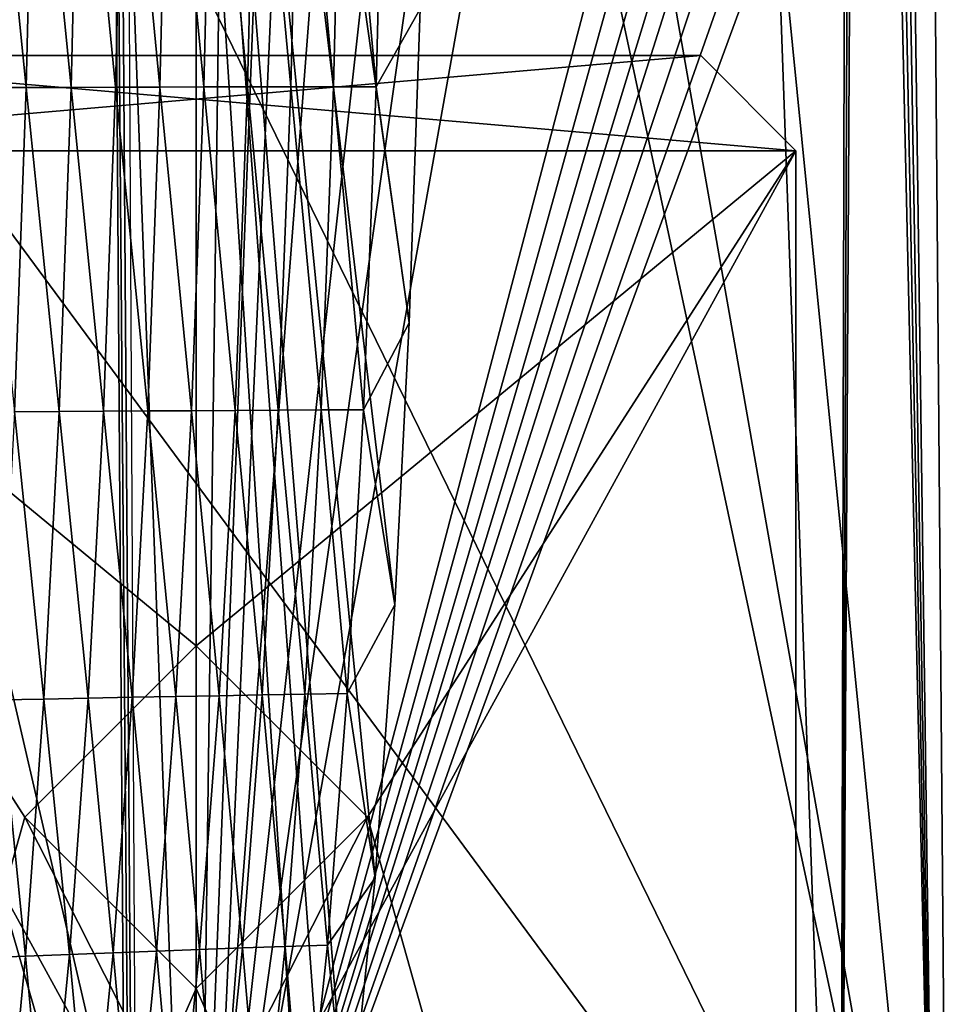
# Model space of a CAD drawing. Extents: x -54 to 446, y -6 to 1624.
# Tile 150 of 225: x -1 to 4, y 1574 to 1579. Entities that reach past the tile are written whole.
import ezdxf

# ---------------------------------------------------------------- set-up
doc = ezdxf.new("R2010")
doc.units = 0
doc.header["$LTSCALE"] = 46.933333
for name, color, linetype in [('1000', 7, 'CONTINUOUS'), ('1304', 7, 'CONTINUOUS'), ('1379', 7, 'CONTINUOUS'), ('1418', 7, 'CONTINUOUS'), ('1464', 7, 'CONTINUOUS'), ('1577', 7, 'CONTINUOUS'), ('1624', 7, 'CONTINUOUS'), ('1626', 7, 'CONTINUOUS'), ('1627', 7, 'CONTINUOUS'), ('1628', 7, 'CONTINUOUS'), ('1629', 7, 'CONTINUOUS'), ('1630', 7, 'CONTINUOUS'), ('1631', 7, 'CONTINUOUS'), ('1635', 7, 'CONTINUOUS'), ('1636', 7, 'CONTINUOUS'), ('1637', 7, 'CONTINUOUS'), ('1638', 7, 'CONTINUOUS'), ('893', 7, 'CONTINUOUS'), ('899', 7, 'CONTINUOUS'), ('900', 7, 'CONTINUOUS')]:
    doc.layers.add(name, color=color, linetype=linetype)

msp = doc.modelspace()

# ---------------------------------------------------------------- linework, layer by layer
at = {"layer": '1000', "color": 7, "linetype": 'CONTINUOUS'}
for points in [[(-3.3836, 1570.5, -15.6381), (-1.7853, 1618.5951, -15.9001), (-0.0005, 1570.5, -16), (-3.3836, 1570.5, -15.6381)], [(-1.7853, 1618.5951, -15.9001), (0.5839, 1613.8321, -15.9893), (-0.0005, 1570.5, -16), (-1.7853, 1618.5951, -15.9001)], [(0.5839, 1613.8321, -15.9893), (1.8827, 1612.5024, -15.8889), (-0.0005, 1570.5, -16), (0.5839, 1613.8321, -15.9893)], [(-0.0005, 1570.5, -16), (1.8827, 1612.5024, -15.8889), (3.3826, 1570.5, -15.6383), (-0.0005, 1570.5, -16)], [(1.8827, 1612.5024, -15.8889), (3.4842, 1612.1, -15.616), (3.3826, 1570.5, -15.6383), (1.8827, 1612.5024, -15.8889)], [(3.6159, 1612.0996, -15.5861), (3.3826, 1570.5, -15.6383), (3.55, 1612.1, -15.6012), (3.6159, 1612.0996, -15.5861)], [(3.3826, 1570.5, -15.6383), (3.4842, 1612.1, -15.616), (3.55, 1612.1, -15.6012), (3.3826, 1570.5, -15.6383)], [(3.3826, 1570.5, -15.6383), (3.6159, 1612.0996, -15.5861), (3.9546, 1570.3921, -15.5036), (3.3826, 1570.5, -15.6383)], [(3.6159, 1612.0996, -15.5861), (4.0614, 1593.4853, -15.4759), (3.9546, 1570.3921, -15.5036), (3.6159, 1612.0996, -15.5861)]]:
    msp.add_3dface(points, dxfattribs=at)
at = {"layer": '1304', "color": 7, "linetype": 'CONTINUOUS'}
for points in [[(3.8827, 1571.4904, -13.4508), (20.9, 1586.1596, -10.0967), (3.5926, 1592.7622, -13.5312), (3.8827, 1571.4904, -13.4508)], [(9.0797, 1571.4692, -12.2351), (20.9, 1586.1596, -10.0967), (3.8827, 1571.4904, -13.4508), (9.0797, 1571.4692, -12.2351)]]:
    msp.add_3dface(points, dxfattribs=at)
at = {"layer": '1379', "color": 7, "linetype": 'CONTINUOUS'}
for points in [[(-0.4004, 1588.2625, 16.6897), (-4.0933, 1569.843, 13.9243), (-0.5189, 1611.5, 19.1321), (-0.4004, 1588.2625, 16.6897)], [(-0.5189, 1611.5, 19.1321), (-4.0933, 1569.843, 13.9243), (-1.8312, 1611.5, 18.9461), (-0.5189, 1611.5, 19.1321)], [(-0.301, 1569.8575, 14.7553), (-4.0933, 1569.843, 13.9243), (-0.4004, 1588.2625, 16.6897), (-0.301, 1569.8575, 14.7553)]]:
    msp.add_3dface(points, dxfattribs=at)
at = {"layer": '1418', "color": 7, "linetype": 'CONTINUOUS'}
for points in [[(-0.6573, 1617.9304, 22.8245), (-0.4855, 1589.0078, 19.7846), (-0.2327, 1558.041, 16.5298), (-0.6573, 1617.9304, 22.8245)], [(-0.6573, 1617.9304, 22.8245), (-0.2327, 1558.041, 16.5298), (19.4405, 1600.2624, 20.9675), (-0.6573, 1617.9304, 22.8245)], [(19.4405, 1600.2624, 20.9675), (-0.2327, 1558.041, 16.5298), (21.7845, 1586.9658, 19.5699), (19.4405, 1600.2624, 20.9675)], [(-0.3527, 1569.4182, 17.7256), (-0.2327, 1558.041, 16.5298), (-0.4855, 1589.0078, 19.7846), (-0.3527, 1569.4182, 17.7256)], [(21.7845, 1586.9658, 19.5699), (-0.2327, 1558.041, 16.5298), (24.9051, 1574.1293, 18.2208), (21.7845, 1586.9658, 19.5699)], [(24.9051, 1574.1293, 18.2208), (-0.2327, 1558.041, 16.5298), (26.6744, 1571.5033, 17.9448), (24.9051, 1574.1293, 18.2208)]]:
    msp.add_3dface(points, dxfattribs=at)
at = {"layer": '1464', "color": 7, "linetype": 'CONTINUOUS'}
for points in [[(-0.3527, 1569.4182, 17.7256), (-0.4855, 1589.0078, 19.7846), (0.6244, 1571.852, 18.019), (-0.3527, 1569.4182, 17.7256)], [(0.6244, 1571.852, 18.019), (-0.4855, 1589.0078, 19.7846), (0.7201, 1572.6142, 18.1047), (0.6244, 1571.852, 18.019)], [(0.7201, 1572.6142, 18.1047), (-0.4855, 1589.0078, 19.7846), (0.7971, 1573.2576, 18.1771), (0.7201, 1572.6142, 18.1047)], [(0.7971, 1573.2576, 18.1771), (-0.4855, 1589.0078, 19.7846), (0.9393, 1574.6801, 18.3366), (0.7971, 1573.2576, 18.1771)], [(0.9393, 1574.6801, 18.3366), (-0.4855, 1589.0078, 19.7846), (1.0433, 1576.1151, 18.496), (0.9393, 1574.6801, 18.3366)], [(1.0433, 1576.1151, 18.496), (-0.4855, 1589.0078, 19.7846), (1.1193, 1577.5952, 18.6591), (1.0433, 1576.1151, 18.496)], [(1.1193, 1577.5952, 18.6591), (-0.4855, 1589.0078, 19.7846), (1.1769, 1579.2458, 18.8393), (1.1193, 1577.5952, 18.6591)]]:
    msp.add_3dface(points, dxfattribs=at)
at = {"layer": '1577', "color": 7, "linetype": 'CONTINUOUS'}
for points in [[(-0.8929, 1578.8322, 18.6566), (-1.0866, 1580.7589, 18.837), (-1.13, 1578.8316, 18.6263), (-0.8929, 1578.8322, 18.6566)], [(-0.8484, 1580.7606, 18.867), (-1.0866, 1580.7589, 18.837), (-0.8929, 1578.8322, 18.6566), (-0.8484, 1580.7606, 18.867)], [(-0.6573, 1578.8328, 18.6833), (-0.8484, 1580.7606, 18.867), (-0.8929, 1578.8322, 18.6566), (-0.6573, 1578.8328, 18.6833)], [(-0.6118, 1580.7624, 18.8935), (-0.8484, 1580.7606, 18.867), (-0.6573, 1578.8328, 18.6833), (-0.6118, 1580.7624, 18.8935)], [(-0.4232, 1578.8335, 18.7065), (-0.6118, 1580.7624, 18.8935), (-0.6573, 1578.8328, 18.6833), (-0.4232, 1578.8335, 18.7065)], [(-0.377, 1580.7643, 18.9165), (-0.6118, 1580.7624, 18.8935), (-0.4232, 1578.8335, 18.7065), (-0.377, 1580.7643, 18.9165)], [(-0.1906, 1578.8342, 18.7262), (-0.377, 1580.7643, 18.9165), (-0.4232, 1578.8335, 18.7065), (-0.1906, 1578.8342, 18.7262)], [(-0.1439, 1580.7662, 18.9361), (-0.377, 1580.7643, 18.9165), (-0.1906, 1578.8342, 18.7262), (-0.1439, 1580.7662, 18.9361)], [(0.0403, 1578.8349, 18.7427), (-0.1439, 1580.7662, 18.9361), (-0.1906, 1578.8342, 18.7262), (0.0403, 1578.8349, 18.7427)], [(0.0875, 1580.7682, 18.9524), (-0.1439, 1580.7662, 18.9361), (0.0403, 1578.8349, 18.7427), (0.0875, 1580.7682, 18.9524)], [(0.2695, 1578.8355, 18.7563), (0.0875, 1580.7682, 18.9524), (0.0403, 1578.8349, 18.7427), (0.2695, 1578.8355, 18.7563)], [(0.3169, 1580.7701, 18.966), (0.0875, 1580.7682, 18.9524), (0.2695, 1578.8355, 18.7563), (0.3169, 1580.7701, 18.966)], [(0.4966, 1578.8359, 18.7675), (0.3169, 1580.7701, 18.966), (0.2695, 1578.8355, 18.7563), (0.4966, 1578.8359, 18.7675)], [(0.5442, 1580.7719, 18.9773), (0.3169, 1580.7701, 18.966), (0.4966, 1578.8359, 18.7675), (0.5442, 1580.7719, 18.9773)], [(0.7217, 1578.836, 18.777), (0.5442, 1580.7719, 18.9773), (0.4966, 1578.8359, 18.7675), (0.7217, 1578.836, 18.777)], [(0.7692, 1580.7735, 18.9868), (0.5442, 1580.7719, 18.9773), (0.7217, 1578.836, 18.777), (0.7692, 1580.7735, 18.9868)], [(0.9444, 1578.8358, 18.7856), (0.7692, 1580.7735, 18.9868), (0.7217, 1578.836, 18.777), (0.9444, 1578.8358, 18.7856)], [(0.9918, 1580.7748, 18.9957), (0.7692, 1580.7735, 18.9868), (0.9444, 1578.8358, 18.7856), (0.9918, 1580.7748, 18.9957)], [(1.1769, 1579.2458, 18.8393), (0.9918, 1580.7748, 18.9957), (0.9444, 1578.8358, 18.7856), (1.1769, 1579.2458, 18.8393)], [(1.1193, 1577.5952, 18.6591), (1.1769, 1579.2458, 18.8393), (0.9444, 1578.8358, 18.7856), (1.1193, 1577.5952, 18.6591)], [(-0.8929, 1578.8322, 18.6566), (-1.13, 1578.8316, 18.6263), (-0.9542, 1577.128, 18.4681), (-0.8929, 1578.8322, 18.6566)], [(-0.7197, 1577.1297, 18.4954), (-0.8929, 1578.8322, 18.6566), (-0.9542, 1577.128, 18.4681), (-0.7197, 1577.1297, 18.4954)], [(-0.6573, 1578.8328, 18.6833), (-0.8929, 1578.8322, 18.6566), (-0.7197, 1577.1297, 18.4954), (-0.6573, 1578.8328, 18.6833)], [(-0.4866, 1577.1314, 18.5191), (-0.6573, 1578.8328, 18.6833), (-0.7197, 1577.1297, 18.4954), (-0.4866, 1577.1314, 18.5191)], [(-0.4232, 1578.8335, 18.7065), (-0.6573, 1578.8328, 18.6833), (-0.4866, 1577.1314, 18.5191), (-0.4232, 1578.8335, 18.7065)], [(-0.2549, 1577.133, 18.5392), (-0.4232, 1578.8335, 18.7065), (-0.4866, 1577.1314, 18.5191), (-0.2549, 1577.133, 18.5392)], [(-0.1906, 1578.8342, 18.7262), (-0.4232, 1578.8335, 18.7065), (-0.2549, 1577.133, 18.5392), (-0.1906, 1578.8342, 18.7262)], [(-0.0246, 1577.1346, 18.5562), (-0.1906, 1578.8342, 18.7262), (-0.2549, 1577.133, 18.5392), (-0.0246, 1577.1346, 18.5562)], [(0.0403, 1578.8349, 18.7427), (-0.1906, 1578.8342, 18.7262), (-0.0246, 1577.1346, 18.5562), (0.0403, 1578.8349, 18.7427)], [(0.204, 1577.1361, 18.5702), (0.0403, 1578.8349, 18.7427), (-0.0246, 1577.1346, 18.5562), (0.204, 1577.1361, 18.5702)], [(0.2695, 1578.8355, 18.7563), (0.0403, 1578.8349, 18.7427), (0.204, 1577.1361, 18.5702), (0.2695, 1578.8355, 18.7563)], [(0.4308, 1577.1373, 18.5818), (0.2695, 1578.8355, 18.7563), (0.204, 1577.1361, 18.5702), (0.4308, 1577.1373, 18.5818)], [(0.4966, 1578.8359, 18.7675), (0.2695, 1578.8355, 18.7563), (0.4308, 1577.1373, 18.5818), (0.4966, 1578.8359, 18.7675)], [(0.6556, 1577.1383, 18.5914), (0.4966, 1578.8359, 18.7675), (0.4308, 1577.1373, 18.5818), (0.6556, 1577.1383, 18.5914)], [(0.7217, 1578.836, 18.777), (0.4966, 1578.8359, 18.7675), (0.6556, 1577.1383, 18.5914), (0.7217, 1578.836, 18.777)], [(0.8783, 1577.1388, 18.6002), (0.7217, 1578.836, 18.777), (0.6556, 1577.1383, 18.5914), (0.8783, 1577.1388, 18.6002)], [(0.9444, 1578.8358, 18.7856), (0.7217, 1578.836, 18.777), (0.8783, 1577.1388, 18.6002), (0.9444, 1578.8358, 18.7856)], [(1.1193, 1577.5952, 18.6591), (0.9444, 1578.8358, 18.7856), (0.8783, 1577.1388, 18.6002), (1.1193, 1577.5952, 18.6591)], [(1.0433, 1576.1151, 18.496), (1.1193, 1577.5952, 18.6591), (0.8783, 1577.1388, 18.6002), (1.0433, 1576.1151, 18.496)], [(-0.7995, 1575.6197, 18.3265), (-0.9542, 1577.128, 18.4681), (-1.0326, 1575.615, 18.2984), (-0.7995, 1575.6197, 18.3265)], [(-0.7197, 1577.1297, 18.4954), (-0.9542, 1577.128, 18.4681), (-0.7995, 1575.6197, 18.3265), (-0.7197, 1577.1297, 18.4954)], [(-0.5676, 1575.6243, 18.3509), (-0.7197, 1577.1297, 18.4954), (-0.7995, 1575.6197, 18.3265), (-0.5676, 1575.6243, 18.3509)], [(-0.4866, 1577.1314, 18.5191), (-0.7197, 1577.1297, 18.4954), (-0.5676, 1575.6243, 18.3509), (-0.4866, 1577.1314, 18.5191)], [(-0.3369, 1575.6288, 18.3719), (-0.4866, 1577.1314, 18.5191), (-0.5676, 1575.6243, 18.3509), (-0.3369, 1575.6288, 18.3719)], [(-0.2549, 1577.133, 18.5392), (-0.4866, 1577.1314, 18.5191), (-0.3369, 1575.6288, 18.3719), (-0.2549, 1577.133, 18.5392)], [(-0.1076, 1575.6331, 18.3895), (-0.2549, 1577.133, 18.5392), (-0.3369, 1575.6288, 18.3719), (-0.1076, 1575.6331, 18.3895)], [(-0.0246, 1577.1346, 18.5562), (-0.2549, 1577.133, 18.5392), (-0.1076, 1575.6331, 18.3895), (-0.0246, 1577.1346, 18.5562)], [(0.1203, 1575.6373, 18.4043), (-0.0246, 1577.1346, 18.5562), (-0.1076, 1575.6331, 18.3895), (0.1203, 1575.6373, 18.4043)], [(0.204, 1577.1361, 18.5702), (-0.0246, 1577.1346, 18.5562), (0.1203, 1575.6373, 18.4043), (0.204, 1577.1361, 18.5702)], [(0.3465, 1575.6413, 18.4164), (0.204, 1577.1361, 18.5702), (0.1203, 1575.6373, 18.4043), (0.3465, 1575.6413, 18.4164)], [(0.4308, 1577.1373, 18.5818), (0.204, 1577.1361, 18.5702), (0.3465, 1575.6413, 18.4164), (0.4308, 1577.1373, 18.5818)], [(0.5708, 1575.6449, 18.4267), (0.4308, 1577.1373, 18.5818), (0.3465, 1575.6413, 18.4164), (0.5708, 1575.6449, 18.4267)], [(0.6556, 1577.1383, 18.5914), (0.4308, 1577.1373, 18.5818), (0.5708, 1575.6449, 18.4267), (0.6556, 1577.1383, 18.5914)], [(0.7931, 1575.6481, 18.4357), (0.6556, 1577.1383, 18.5914), (0.5708, 1575.6449, 18.4267), (0.7931, 1575.6481, 18.4357)], [(0.8783, 1577.1388, 18.6002), (0.6556, 1577.1383, 18.5914), (0.7931, 1575.6481, 18.4357), (0.8783, 1577.1388, 18.6002)], [(1.0433, 1576.1151, 18.496), (0.8783, 1577.1388, 18.6002), (0.7931, 1575.6481, 18.4357), (1.0433, 1576.1151, 18.496)], [(0.9393, 1574.6801, 18.3366), (1.0433, 1576.1151, 18.496), (0.7931, 1575.6481, 18.4357), (0.9393, 1574.6801, 18.3366)], [(-0.8967, 1574.269, 18.1732), (-1.0326, 1575.615, 18.2984), (-1.1282, 1574.2599, 18.1441), (-0.8967, 1574.269, 18.1732)], [(-0.7995, 1575.6197, 18.3265), (-1.0326, 1575.615, 18.2984), (-0.8967, 1574.269, 18.1732), (-0.7995, 1575.6197, 18.3265)], [(-0.6663, 1574.2781, 18.1987), (-0.7995, 1575.6197, 18.3265), (-0.8967, 1574.269, 18.1732), (-0.6663, 1574.2781, 18.1987)], [(-0.5676, 1575.6243, 18.3509), (-0.7995, 1575.6197, 18.3265), (-0.6663, 1574.2781, 18.1987), (-0.5676, 1575.6243, 18.3509)], [(-0.4369, 1574.287, 18.2207), (-0.5676, 1575.6243, 18.3509), (-0.6663, 1574.2781, 18.1987), (-0.4369, 1574.287, 18.2207)], [(-0.3369, 1575.6288, 18.3719), (-0.5676, 1575.6243, 18.3509), (-0.4369, 1574.287, 18.2207), (-0.3369, 1575.6288, 18.3719)], [(-0.2087, 1574.2957, 18.2393), (-0.3369, 1575.6288, 18.3719), (-0.4369, 1574.287, 18.2207), (-0.2087, 1574.2957, 18.2393)], [(-0.1076, 1575.6331, 18.3895), (-0.3369, 1575.6288, 18.3719), (-0.2087, 1574.2957, 18.2393), (-0.1076, 1575.6331, 18.3895)], [(0.0181, 1574.3042, 18.255), (-0.1076, 1575.6331, 18.3895), (-0.2087, 1574.2957, 18.2393), (0.0181, 1574.3042, 18.255)], [(0.1203, 1575.6373, 18.4043), (-0.1076, 1575.6331, 18.3895), (0.0181, 1574.3042, 18.255), (0.1203, 1575.6373, 18.4043)], [(0.2435, 1574.3124, 18.2681), (0.1203, 1575.6373, 18.4043), (0.0181, 1574.3042, 18.255), (0.2435, 1574.3124, 18.2681)], [(0.3465, 1575.6413, 18.4164), (0.1203, 1575.6373, 18.4043), (0.2435, 1574.3124, 18.2681), (0.3465, 1575.6413, 18.4164)], [(0.4671, 1574.3202, 18.2791), (0.3465, 1575.6413, 18.4164), (0.2435, 1574.3124, 18.2681), (0.4671, 1574.3202, 18.2791)], [(0.5708, 1575.6449, 18.4267), (0.3465, 1575.6413, 18.4164), (0.4671, 1574.3202, 18.2791), (0.5708, 1575.6449, 18.4267)], [(0.6889, 1574.3276, 18.2888), (0.5708, 1575.6449, 18.4267), (0.4671, 1574.3202, 18.2791), (0.6889, 1574.3276, 18.2888)], [(0.7931, 1575.6481, 18.4357), (0.5708, 1575.6449, 18.4267), (0.6889, 1574.3276, 18.2888), (0.7931, 1575.6481, 18.4357)], [(0.9393, 1574.6801, 18.3366), (0.7931, 1575.6481, 18.4357), (0.6889, 1574.3276, 18.2888), (0.9393, 1574.6801, 18.3366)], [(0.7971, 1573.2576, 18.1771), (0.9393, 1574.6801, 18.3366), (0.6889, 1574.3276, 18.2888), (0.7971, 1573.2576, 18.1771)], [(0.2435, 1574.3124, 18.2681), (0.0181, 1574.3042, 18.255), (0.1219, 1573.1133, 18.1329), (0.2435, 1574.3124, 18.2681)], [(0.3446, 1573.1266, 18.1449), (0.2435, 1574.3124, 18.2681), (0.1219, 1573.1133, 18.1329), (0.3446, 1573.1266, 18.1449)], [(0.4671, 1574.3202, 18.2791), (0.2435, 1574.3124, 18.2681), (0.3446, 1573.1266, 18.1449), (0.4671, 1574.3202, 18.2791)], [(0.5656, 1573.1394, 18.1555), (0.4671, 1574.3202, 18.2791), (0.3446, 1573.1266, 18.1449), (0.5656, 1573.1394, 18.1555)], [(0.6889, 1574.3276, 18.2888), (0.4671, 1574.3202, 18.2791), (0.5656, 1573.1394, 18.1555), (0.6889, 1574.3276, 18.2888)], [(0.7971, 1573.2576, 18.1771), (0.6889, 1574.3276, 18.2888), (0.5656, 1573.1394, 18.1555), (0.7971, 1573.2576, 18.1771)], [(-0.8967, 1574.269, 18.1732), (-1.1282, 1574.2599, 18.1441), (-1.0114, 1573.0422, 18.0321), (-0.8967, 1574.269, 18.1732)], [(-0.7827, 1573.0569, 18.0589), (-0.8967, 1574.269, 18.1732), (-1.0114, 1573.0422, 18.0321), (-0.7827, 1573.0569, 18.0589)], [(-0.6663, 1574.2781, 18.1987), (-0.8967, 1574.269, 18.1732), (-0.7827, 1573.0569, 18.0589), (-0.6663, 1574.2781, 18.1987)], [(-0.5549, 1573.0714, 18.082), (-0.6663, 1574.2781, 18.1987), (-0.7827, 1573.0569, 18.0589), (-0.5549, 1573.0714, 18.082)], [(-0.4369, 1574.287, 18.2207), (-0.6663, 1574.2781, 18.1987), (-0.5549, 1573.0714, 18.082), (-0.4369, 1574.287, 18.2207)], [(-0.328, 1573.0857, 18.1019), (-0.4369, 1574.287, 18.2207), (-0.5549, 1573.0714, 18.082), (-0.328, 1573.0857, 18.1019)], [(-0.2087, 1574.2957, 18.2393), (-0.4369, 1574.287, 18.2207), (-0.328, 1573.0857, 18.1019), (-0.2087, 1574.2957, 18.2393)], [(-0.1024, 1573.0997, 18.1187), (-0.2087, 1574.2957, 18.2393), (-0.328, 1573.0857, 18.1019), (-0.1024, 1573.0997, 18.1187)], [(0.0181, 1574.3042, 18.255), (-0.2087, 1574.2957, 18.2393), (-0.1024, 1573.0997, 18.1187), (0.0181, 1574.3042, 18.255)], [(0.1219, 1573.1133, 18.1329), (0.0181, 1574.3042, 18.255), (-0.1024, 1573.0997, 18.1187), (0.1219, 1573.1133, 18.1329)]]:
    msp.add_3dface(points, dxfattribs=at)
at = {"layer": '1624', "linetype": 'CONTINUOUS'}
for points in [[(2.65, 1579, 3.7), (-2.65, 1579, 3.7), (-2.65, 1579, 4.5), (2.65, 1579, 3.7)], [(2.65, 1579, 4.5), (2.65, 1579, 3.7), (-2.65, 1579, 4.5), (2.65, 1579, 4.5)], [(2.65, 1579, -4.5), (-2.65, 1579, -4.5), (-2.65, 1579, -3.7), (2.65, 1579, -4.5)], [(2.65, 1579, -3.7), (2.65, 1579, -4.5), (-2.65, 1579, -3.7), (2.65, 1579, -3.7)]]:
    msp.add_3dface(points, dxfattribs=at)
at = {"layer": '1626', "linetype": 'CONTINUOUS'}
for points in [[(2.65, 1579, 4.5), (-2.65, 1579, 4.5), (-3.15, 1578.5, 4.5), (2.65, 1579, 4.5)], [(2.65, 1579, 4.5), (-3.15, 1578.5, 4.5), (3.15, 1578.5, 4.5), (2.65, 1579, 4.5)], [(-3.15, 1567, 4.5), (3.15, 1567, 4.5), (3.15, 1578.5, 4.5), (-3.15, 1567, 4.5)], [(-3.15, 1578.5, 4.5), (-3.15, 1567, 4.5), (-0.9, 1575, 4.5), (-3.15, 1578.5, 4.5)], [(-3.15, 1567, 4.5), (3.15, 1578.5, 4.5), (0.9, 1575, 4.5), (-3.15, 1567, 4.5)], [(3.15, 1578.5, 4.5), (-3.15, 1578.5, 4.5), (0, 1575.9, 4.5), (3.15, 1578.5, 4.5)], [(0, 1575.9, 4.5), (-3.15, 1578.5, 4.5), (-0.9, 1575, 4.5), (0, 1575.9, 4.5)], [(3.15, 1578.5, 4.5), (0, 1575.9, 4.5), (0.9, 1575, 4.5), (3.15, 1578.5, 4.5)], [(-0.9, 1575, 4.5), (-3.15, 1567, 4.5), (0, 1574.1, 4.5), (-0.9, 1575, 4.5)], [(0, 1574.1, 4.5), (-3.15, 1567, 4.5), (0.9, 1575, 4.5), (0, 1574.1, 4.5)]]:
    msp.add_3dface(points, dxfattribs=at)
at = {"layer": '1627', "linetype": 'CONTINUOUS'}
for points in [[(3.15, 1567, 4.5), (3.15, 1567, 3.7), (3.15, 1578.5, 3.7), (3.15, 1567, 4.5)], [(3.15, 1578.5, 4.5), (3.15, 1567, 4.5), (3.15, 1578.5, 3.7), (3.15, 1578.5, 4.5)]]:
    msp.add_3dface(points, dxfattribs=at)
at = {"layer": '1628', "linetype": 'CONTINUOUS'}
for points in [[(-3.15, 1578.5, 3.7), (-2.65, 1579, 3.7), (3.15, 1578.5, 3.7), (-3.15, 1578.5, 3.7)], [(-2.65, 1579, 3.7), (2.65, 1579, 3.7), (3.15, 1578.5, 3.7), (-2.65, 1579, 3.7)], [(3.15, 1567, 3.7), (-3.15, 1567, 3.7), (-3.15, 1578.5, 3.7), (3.15, 1567, 3.7)], [(3.15, 1567, 3.7), (-3.15, 1578.5, 3.7), (-0.9, 1575, 3.7), (3.15, 1567, 3.7)], [(-3.15, 1578.5, 3.7), (3.15, 1578.5, 3.7), (0, 1575.9, 3.7), (-3.15, 1578.5, 3.7)], [(-3.15, 1578.5, 3.7), (0, 1575.9, 3.7), (-0.9, 1575, 3.7), (-3.15, 1578.5, 3.7)], [(0, 1575.9, 3.7), (3.15, 1578.5, 3.7), (0.9, 1575, 3.7), (0, 1575.9, 3.7)], [(3.15, 1578.5, 3.7), (3.15, 1567, 3.7), (0.9, 1575, 3.7), (3.15, 1578.5, 3.7)], [(0, 1574.1, 3.7), (3.15, 1567, 3.7), (-0.9, 1575, 3.7), (0, 1574.1, 3.7)], [(0.9, 1575, 3.7), (3.15, 1567, 3.7), (0, 1574.1, 3.7), (0.9, 1575, 3.7)]]:
    msp.add_3dface(points, dxfattribs=at)
at = {"layer": '1629', "linetype": 'CONTINUOUS'}
for points in [[(2.65, 1579, -3.7), (-2.65, 1579, -3.7), (-3.15, 1578.5, -3.7), (2.65, 1579, -3.7)], [(3.15, 1578.5, -3.7), (2.65, 1579, -3.7), (-3.15, 1578.5, -3.7), (3.15, 1578.5, -3.7)], [(-3.15, 1567, -3.7), (3.15, 1567, -3.7), (3.15, 1578.5, -3.7), (-3.15, 1567, -3.7)], [(-3.15, 1567, -3.7), (3.15, 1578.5, -3.7), (0.9, 1575, -3.7), (-3.15, 1567, -3.7)], [(-3.15, 1578.5, -3.7), (-3.15, 1567, -3.7), (-0.9, 1575, -3.7), (-3.15, 1578.5, -3.7)], [(3.15, 1578.5, -3.7), (-3.15, 1578.5, -3.7), (0, 1575.9, -3.7), (3.15, 1578.5, -3.7)], [(0, 1575.9, -3.7), (-3.15, 1578.5, -3.7), (-0.9, 1575, -3.7), (0, 1575.9, -3.7)], [(3.15, 1578.5, -3.7), (0, 1575.9, -3.7), (0.9, 1575, -3.7), (3.15, 1578.5, -3.7)], [(-0.9, 1575, -3.7), (-3.15, 1567, -3.7), (0, 1574.1, -3.7), (-0.9, 1575, -3.7)], [(0, 1574.1, -3.7), (-3.15, 1567, -3.7), (0.9, 1575, -3.7), (0, 1574.1, -3.7)]]:
    msp.add_3dface(points, dxfattribs=at)
at = {"layer": '1630', "linetype": 'CONTINUOUS'}
for points in [[(3.15, 1567, -3.7), (3.15, 1567, -4.5), (3.15, 1578.5, -4.5), (3.15, 1567, -3.7)], [(3.15, 1578.5, -3.7), (3.15, 1567, -3.7), (3.15, 1578.5, -4.5), (3.15, 1578.5, -3.7)]]:
    msp.add_3dface(points, dxfattribs=at)
at = {"layer": '1631', "linetype": 'CONTINUOUS'}
for points in [[(-2.65, 1579, -4.5), (3.15, 1578.5, -4.5), (-3.15, 1578.5, -4.5), (-2.65, 1579, -4.5)], [(-2.65, 1579, -4.5), (2.65, 1579, -4.5), (3.15, 1578.5, -4.5), (-2.65, 1579, -4.5)], [(3.15, 1567, -4.5), (-3.15, 1567, -4.5), (-3.15, 1578.5, -4.5), (3.15, 1567, -4.5)], [(3.15, 1567, -4.5), (-3.15, 1578.5, -4.5), (-0.9, 1575, -4.5), (3.15, 1567, -4.5)], [(-3.15, 1578.5, -4.5), (3.15, 1578.5, -4.5), (0, 1575.9, -4.5), (-3.15, 1578.5, -4.5)], [(-3.15, 1578.5, -4.5), (0, 1575.9, -4.5), (-0.9, 1575, -4.5), (-3.15, 1578.5, -4.5)], [(0, 1575.9, -4.5), (3.15, 1578.5, -4.5), (0.9, 1575, -4.5), (0, 1575.9, -4.5)], [(3.15, 1578.5, -4.5), (3.15, 1567, -4.5), (0.9, 1575, -4.5), (3.15, 1578.5, -4.5)], [(0, 1574.1, -4.5), (3.15, 1567, -4.5), (-0.9, 1575, -4.5), (0, 1574.1, -4.5)], [(0.9, 1575, -4.5), (3.15, 1567, -4.5), (0, 1574.1, -4.5), (0.9, 1575, -4.5)]]:
    msp.add_3dface(points, dxfattribs=at)
at = {"layer": '1635', "linetype": 'CONTINUOUS'}
for points in [[(2.65, 1579, 3.7), (2.65, 1579, 4.5), (3.15, 1578.5, 3.7), (2.65, 1579, 3.7)], [(2.65, 1579, 4.5), (3.15, 1578.5, 4.5), (3.15, 1578.5, 3.7), (2.65, 1579, 4.5)]]:
    msp.add_3dface(points, dxfattribs=at)
at = {"layer": '1636', "linetype": 'CONTINUOUS'}
for points in [[(2.65, 1579, -4.5), (2.65, 1579, -3.7), (3.15, 1578.5, -4.5), (2.65, 1579, -4.5)], [(2.65, 1579, -3.7), (3.15, 1578.5, -3.7), (3.15, 1578.5, -4.5), (2.65, 1579, -3.7)]]:
    msp.add_3dface(points, dxfattribs=at)
at = {"layer": '1637', "linetype": 'CONTINUOUS'}
for points in [[(0.9, 1575, 4.5), (0, 1575.9, 4.5), (0.9, 1575, 3.7), (0.9, 1575, 4.5)], [(0, 1575.9, 4.5), (0, 1575.9, 3.7), (0.9, 1575, 3.7), (0, 1575.9, 4.5)], [(0.9, 1575, -3.7), (0, 1575.9, -3.7), (0.9, 1575, -4.5), (0.9, 1575, -3.7)], [(0, 1575.9, -3.7), (0, 1575.9, -4.5), (0.9, 1575, -4.5), (0, 1575.9, -3.7)], [(0, 1574.1, 4.5), (0.9, 1575, 4.5), (0, 1574.1, 3.7), (0, 1574.1, 4.5)], [(0.9, 1575, 4.5), (0.9, 1575, 3.7), (0, 1574.1, 3.7), (0.9, 1575, 4.5)], [(0, 1574.1, -3.7), (0.9, 1575, -3.7), (0, 1574.1, -4.5), (0, 1574.1, -3.7)], [(0.9, 1575, -3.7), (0.9, 1575, -4.5), (0, 1574.1, -4.5), (0.9, 1575, -3.7)]]:
    msp.add_3dface(points, dxfattribs=at)
at = {"layer": '1638', "linetype": 'CONTINUOUS'}
for points in [[(0, 1575.9, 4.5), (-0.9, 1575, 4.5), (0, 1575.9, 3.7), (0, 1575.9, 4.5)], [(0, 1575.9, 3.7), (-0.9, 1575, 4.5), (-0.9, 1575, 3.7), (0, 1575.9, 3.7)], [(0, 1575.9, -3.7), (-0.9, 1575, -3.7), (0, 1575.9, -4.5), (0, 1575.9, -3.7)], [(0, 1575.9, -4.5), (-0.9, 1575, -3.7), (-0.9, 1575, -4.5), (0, 1575.9, -4.5)], [(-0.9, 1575, 4.5), (0, 1574.1, 4.5), (-0.9, 1575, 3.7), (-0.9, 1575, 4.5)], [(0, 1574.1, 4.5), (0, 1574.1, 3.7), (-0.9, 1575, 3.7), (0, 1574.1, 4.5)], [(-0.9, 1575, -3.7), (0, 1574.1, -3.7), (-0.9, 1575, -4.5), (-0.9, 1575, -3.7)], [(0, 1574.1, -3.7), (0, 1574.1, -4.5), (-0.9, 1575, -4.5), (0, 1574.1, -3.7)]]:
    msp.add_3dface(points, dxfattribs=at)
at = {"layer": '893', "color": 7, "linetype": 'CONTINUOUS'}
for points in [[(3.8827, 1571.4904, -13.4508), (-3, 1610.6, -13.6748), (-3.5, 1606.1, -13.5554), (3.8827, 1571.4904, -13.4508)], [(-3, 1610.6, -13.6748), (3.8827, 1571.4904, -13.4508), (0, 1610.6, -14), (-3, 1610.6, -13.6748)], [(0, 1610.6, -14), (3.8827, 1571.4904, -13.4508), (3, 1610.6, -13.6748), (0, 1610.6, -14)], [(3, 1610.6, -13.6748), (3.8827, 1571.4904, -13.4508), (3.1128, 1610.6014, -13.6496), (3, 1610.6, -13.6748)], [(3.8827, 1571.4904, -13.4508), (3.2259, 1610.6057, -13.6233), (3.1128, 1610.6014, -13.6496), (3.8827, 1571.4904, -13.4508)], [(3.8827, 1571.4904, -13.4508), (3.5926, 1592.7622, -13.5312), (3.2259, 1610.6057, -13.6233), (3.8827, 1571.4904, -13.4508)], [(3.8827, 1571.4904, -13.4508), (-3.5, 1606.1, -13.5554), (-3.5, 1586.6, -13.5554), (3.8827, 1571.4904, -13.4508)], [(-4.8775, 1583.3596, -13.1229), (3.8827, 1571.4904, -13.4508), (-3.5, 1586.6, -13.5554), (-4.8775, 1583.3596, -13.1229)], [(-6.1491, 1571.4752, -12.5773), (3.8827, 1571.4904, -13.4508), (-4.8775, 1583.3596, -13.1229), (-6.1491, 1571.4752, -12.5773)]]:
    msp.add_3dface(points, dxfattribs=at)
at = {"layer": '899', "color": 7, "linetype": 'CONTINUOUS'}
for points in [[(-12.6, 1571.2556, 0), (0, 1571.0357, 12.6), (-12.0607, 1613, 3.647), (-12.6, 1571.2556, 0)], [(-12.0607, 1613, 3.647), (0, 1571.0357, 12.6), (0, 1613, 12.6), (-12.0607, 1613, 3.647)], [(0, 1610.6, -12.6), (0, 1571.4756, -12.6), (-3.5, 1586.6, -12.1041), (0, 1610.6, -12.6)], [(-3.5, 1586.6, -12.1041), (0, 1571.4756, -12.6), (-6.0695, 1582.5351, -11.0418), (-3.5, 1586.6, -12.1041)], [(0, 1571.4756, -12.6), (-12.6, 1571.2556, 0), (-6.0695, 1582.5351, -11.0418), (0, 1571.4756, -12.6)]]:
    msp.add_3dface(points, dxfattribs=at)
at = {"layer": '900', "color": 7, "linetype": 'CONTINUOUS'}
for points in [[(0, 1613, 12.6), (0, 1571.0357, 12.6), (12.6, 1571.2556, 0), (0, 1613, 12.6)], [(0, 1613, 12.6), (12.6, 1571.2556, 0), (10.866, 1613, 6.3788), (0, 1613, 12.6)], [(7.2512, 1612.0724, -10.3044), (0, 1571.4756, -12.6), (5.6388, 1611.4549, -11.2678), (7.2512, 1612.0724, -10.3044)], [(0, 1571.4756, -12.6), (7.2512, 1612.0724, -10.3044), (8.1496, 1602.5496, -9.6096), (0, 1571.4756, -12.6)], [(5.6388, 1611.4549, -11.2678), (0, 1571.4756, -12.6), (4.3671, 1610.8127, -11.819), (5.6388, 1611.4549, -11.2678)], [(0, 1571.4756, -12.6), (3, 1610.6, -12.2376), (4.3671, 1610.8127, -11.819), (0, 1571.4756, -12.6)], [(0, 1571.4756, -12.6), (0, 1610.6, -12.6), (1.5109, 1610.6, -12.5091), (0, 1571.4756, -12.6)], [(3, 1610.6, -12.2376), (0, 1571.4756, -12.6), (1.5109, 1610.6, -12.5091), (3, 1610.6, -12.2376)], [(10, 1601.4, -7.6655), (0, 1571.4756, -12.6), (10, 1602.9858, -7.6655), (10, 1601.4, -7.6655)], [(10, 1602.9858, -7.6655), (0, 1571.4756, -12.6), (9.4564, 1602.4422, -8.3269), (10, 1602.9858, -7.6655)], [(0, 1571.4756, -12.6), (8.1496, 1602.5496, -9.6096), (8.5105, 1602.1886, -9.2914), (0, 1571.4756, -12.6)], [(9.4564, 1602.4422, -8.3269), (0, 1571.4756, -12.6), (8.8567, 1601.8425, -8.9621), (9.4564, 1602.4422, -8.3269)], [(8.8567, 1601.8425, -8.9621), (0, 1571.4756, -12.6), (8.5105, 1602.1886, -9.2914), (8.8567, 1601.8425, -8.9621)], [(12.6, 1571.2556, 0), (0, 1571.4756, -12.6), (11, 1601.4, -6.1449), (12.6, 1571.2556, 0)], [(11, 1601.4, -6.1449), (0, 1571.4756, -12.6), (10.5275, 1601.4, -6.9233), (11, 1601.4, -6.1449)], [(10.5275, 1601.4, -6.9233), (0, 1571.4756, -12.6), (10, 1601.4, -7.6655), (10.5275, 1601.4, -6.9233)]]:
    msp.add_3dface(points, dxfattribs=at)

doc.saveas('drawing.dxf')
